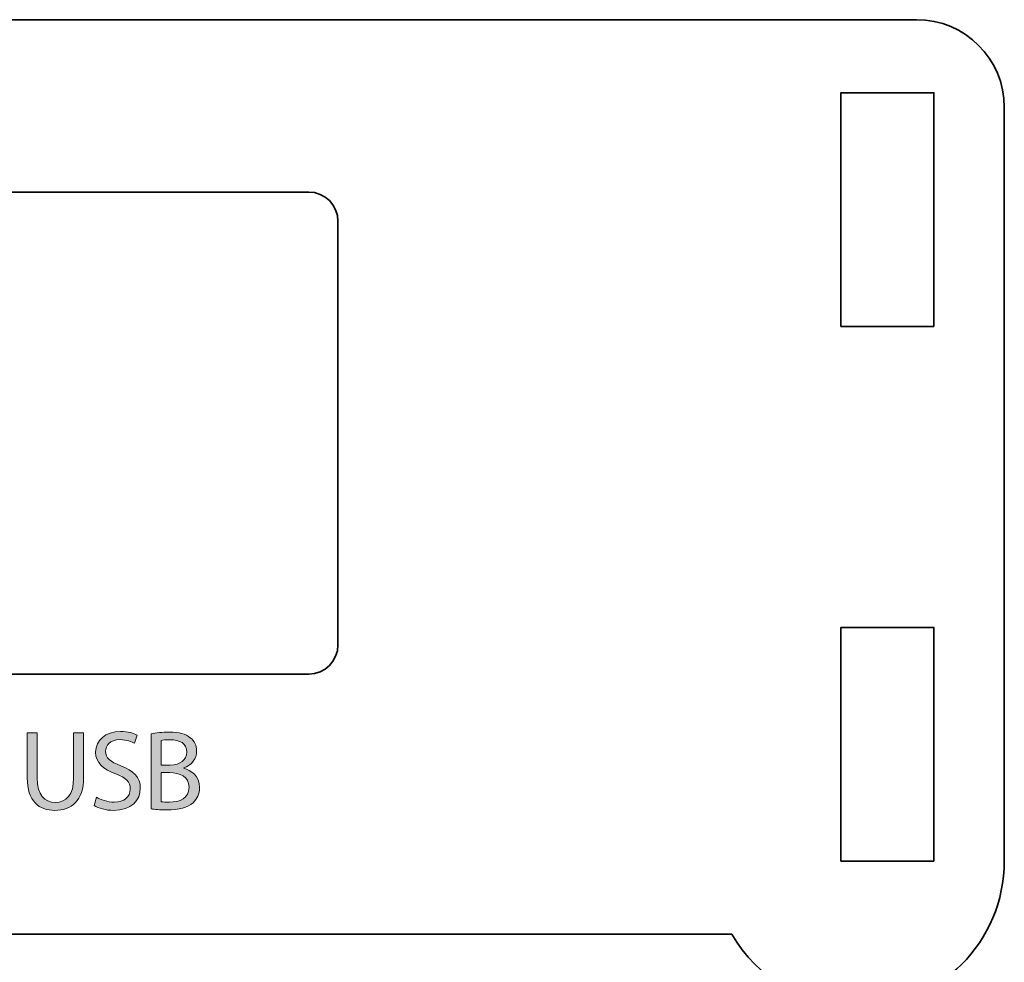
# Model space of a CAD drawing. Header units: inches. Extents: x 51 to 229, y 44 to 173.
# Tile 24 of 24: x 185 to 218, y 141 to 173. Entities that reach past the tile are written whole.
import ezdxf

# ---------------------------------------------------------------- set-up
doc = ezdxf.new("R2010")
doc.units = ezdxf.units.IN
doc.header["$MEASUREMENT"] = 0
doc.layers.add('Artwork', color=7, linetype='Continuous')

# ---------------------------------------------------------------- blocks, each defined once
blk = doc.blocks.new('block 6')
at = {"layer": 'Artwork', "true_color": 0xed1c24}
h = blk.add_hatch(color=240, dxfattribs=at)
h.dxf.hatch_style = 2
edge = h.paths.add_edge_path()
edge.add_spline(control_points=[(185.193, 148.362), (185.193, 148.362), (185.193, 146.813), (185.193, 146.813), (185.193, 146.227), (185.453, 145.979), (185.802, 145.979), (186.191, 145.979), (186.439, 146.235), (186.439, 146.813), (186.439, 146.813), (186.439, 148.362), (186.439, 148.362), (186.439, 148.362), (186.78, 148.362), (186.78, 148.362), (186.78, 148.362), (186.78, 146.837), (186.78, 146.837), (186.78, 146.033), (186.357, 145.703), (185.791, 145.703), (185.255, 145.703), (184.851, 146.01), (184.851, 146.821), (184.851, 146.821), (184.851, 148.362), (184.851, 148.362), (184.851, 148.362), (185.193, 148.362), (185.193, 148.362)], knot_values=[0, 0, 0, 0, 1, 1, 1, 2, 2, 2, 3, 3, 3, 4, 4, 4, 5, 5, 5, 6, 6, 6, 7, 7, 7, 8, 8, 8, 9, 9, 9, 10, 10, 10, 10], degree=3, periodic=1)
h = blk.add_hatch(color=240, dxfattribs=at)
h.dxf.hatch_style = 2
edge = h.paths.add_edge_path()
edge.add_spline(control_points=[(187.222, 146.157), (187.373, 146.064), (187.594, 145.987), (187.827, 145.987), (188.172, 145.987), (188.374, 146.169), (188.374, 146.433), (188.374, 146.678), (188.235, 146.818), (187.881, 146.953), (187.455, 147.105), (187.191, 147.326), (187.191, 147.695), (187.191, 148.102), (187.528, 148.405), (188.037, 148.405), (188.304, 148.405), (188.498, 148.342), (188.615, 148.277), (188.615, 148.277), (188.522, 148.001), (188.522, 148.001), (188.436, 148.047), (188.262, 148.125), (188.025, 148.125), (187.668, 148.125), (187.532, 147.912), (187.532, 147.733), (187.532, 147.489), (187.691, 147.368), (188.052, 147.229), (188.495, 147.058), (188.72, 146.844), (188.72, 146.46), (188.72, 146.057), (188.421, 145.703), (187.804, 145.703), (187.552, 145.703), (187.276, 145.781), (187.136, 145.874), (187.136, 145.874), (187.222, 146.157), (187.222, 146.157)], knot_values=[0, 0, 0, 0, 1, 1, 1, 2, 2, 2, 3, 3, 3, 4, 4, 4, 5, 5, 5, 6, 6, 6, 7, 7, 7, 8, 8, 8, 9, 9, 9, 10, 10, 10, 11, 11, 11, 12, 12, 12, 13, 13, 13, 14, 14, 14, 14], degree=3, periodic=1)
h = blk.add_hatch(color=240, dxfattribs=at)
h.dxf.hatch_style = 2
edge = h.paths.add_edge_path()
edge.add_spline(control_points=[(189.096, 148.327), (189.243, 148.358), (189.476, 148.382), (189.713, 148.382), (190.051, 148.382), (190.268, 148.323), (190.431, 148.191), (190.567, 148.09), (190.648, 147.935), (190.648, 147.729), (190.648, 147.477), (190.481, 147.256), (190.206, 147.155), (190.206, 147.155), (190.206, 147.147), (190.206, 147.147), (190.454, 147.085), (190.745, 146.88), (190.745, 146.491), (190.745, 146.266), (190.656, 146.095), (190.524, 145.967), (190.342, 145.801), (190.047, 145.723), (189.62, 145.723), (189.387, 145.723), (189.208, 145.739), (189.096, 145.754), (189.096, 145.754), (189.096, 148.327), (189.096, 148.327)], knot_values=[0, 0, 0, 0, 1, 1, 1, 2, 2, 2, 3, 3, 3, 4, 4, 4, 5, 5, 5, 6, 6, 6, 7, 7, 7, 8, 8, 8, 9, 9, 9, 10, 10, 10, 10], degree=3, periodic=1)
edge = h.paths.add_edge_path()
edge.add_spline(control_points=[(189.433, 146.002), (189.5, 145.991), (189.596, 145.987), (189.717, 145.987), (190.066, 145.987), (190.388, 146.115), (190.388, 146.495), (190.388, 146.852), (190.082, 147), (189.713, 147), (189.713, 147), (189.433, 147), (189.433, 147), (189.433, 147), (189.433, 146.002), (189.433, 146.002)], knot_values=[0, 0, 0, 0, 1, 1, 1, 2, 2, 2, 3, 3, 3, 4, 4, 4, 5, 5, 5, 5], degree=3, periodic=1)
edge = h.paths.add_edge_path()
edge.add_spline(control_points=[(189.433, 147.256), (189.433, 147.256), (189.74, 147.256), (189.74, 147.256), (190.097, 147.256), (190.307, 147.442), (190.307, 147.695), (190.307, 148.001), (190.074, 148.121), (189.732, 148.121), (189.577, 148.121), (189.488, 148.11), (189.433, 148.098), (189.433, 148.098), (189.433, 147.256), (189.433, 147.256)], knot_values=[0, 0, 0, 0, 1, 1, 1, 2, 2, 2, 3, 3, 3, 4, 4, 4, 5, 5, 5, 5], degree=3, periodic=1)
at = {"layer": 'Artwork', "lineweight": 0}
for points, knots in [([(185.193, 148.362), (185.193, 148.362), (185.193, 146.813), (185.193, 146.813), (185.193, 146.227), (185.453, 145.979), (185.802, 145.979), (186.191, 145.979), (186.439, 146.235), (186.439, 146.813), (186.439, 146.813), (186.439, 148.362), (186.439, 148.362), (186.439, 148.362), (186.78, 148.362), (186.78, 148.362), (186.78, 148.362), (186.78, 146.837), (186.78, 146.837), (186.78, 146.033), (186.357, 145.703), (185.791, 145.703), (185.255, 145.703), (184.851, 146.01), (184.851, 146.821), (184.851, 146.821), (184.851, 148.362), (184.851, 148.362), (184.851, 148.362), (185.193, 148.362), (185.193, 148.362)], [0, 0, 0, 0, 1, 1, 1, 2, 2, 2, 3, 3, 3, 4, 4, 4, 5, 5, 5, 6, 6, 6, 7, 7, 7, 8, 8, 8, 9, 9, 9, 10, 10, 10, 10]), ([(187.222, 146.157), (187.373, 146.064), (187.594, 145.987), (187.827, 145.987), (188.172, 145.987), (188.374, 146.169), (188.374, 146.433), (188.374, 146.678), (188.235, 146.818), (187.881, 146.953), (187.455, 147.105), (187.191, 147.326), (187.191, 147.695), (187.191, 148.102), (187.528, 148.405), (188.037, 148.405), (188.304, 148.405), (188.498, 148.342), (188.615, 148.277), (188.615, 148.277), (188.522, 148.001), (188.522, 148.001), (188.436, 148.047), (188.262, 148.125), (188.025, 148.125), (187.668, 148.125), (187.532, 147.912), (187.532, 147.733), (187.532, 147.489), (187.691, 147.368), (188.052, 147.229), (188.495, 147.058), (188.72, 146.844), (188.72, 146.46), (188.72, 146.057), (188.421, 145.703), (187.804, 145.703), (187.552, 145.703), (187.276, 145.781), (187.136, 145.874), (187.136, 145.874), (187.222, 146.157), (187.222, 146.157)], [0, 0, 0, 0, 1, 1, 1, 2, 2, 2, 3, 3, 3, 4, 4, 4, 5, 5, 5, 6, 6, 6, 7, 7, 7, 8, 8, 8, 9, 9, 9, 10, 10, 10, 11, 11, 11, 12, 12, 12, 13, 13, 13, 14, 14, 14, 14]), ([(189.096, 148.327), (189.243, 148.358), (189.476, 148.382), (189.713, 148.382), (190.051, 148.382), (190.268, 148.323), (190.431, 148.191), (190.567, 148.09), (190.648, 147.935), (190.648, 147.729), (190.648, 147.477), (190.481, 147.256), (190.206, 147.155), (190.206, 147.155), (190.206, 147.147), (190.206, 147.147), (190.454, 147.085), (190.745, 146.88), (190.745, 146.491), (190.745, 146.266), (190.656, 146.095), (190.524, 145.967), (190.342, 145.801), (190.047, 145.723), (189.62, 145.723), (189.387, 145.723), (189.208, 145.739), (189.096, 145.754), (189.096, 145.754), (189.096, 148.327), (189.096, 148.327)], [0, 0, 0, 0, 1, 1, 1, 2, 2, 2, 3, 3, 3, 4, 4, 4, 5, 5, 5, 6, 6, 6, 7, 7, 7, 8, 8, 8, 9, 9, 9, 10, 10, 10, 10]), ([(189.433, 147.256), (189.433, 147.256), (189.74, 147.256), (189.74, 147.256), (190.097, 147.256), (190.307, 147.442), (190.307, 147.695), (190.307, 148.001), (190.074, 148.121), (189.732, 148.121), (189.577, 148.121), (189.488, 148.11), (189.433, 148.098), (189.433, 148.098), (189.433, 147.256), (189.433, 147.256)], [0, 0, 0, 0, 1, 1, 1, 2, 2, 2, 3, 3, 3, 4, 4, 4, 5, 5, 5, 5]), ([(189.433, 146.002), (189.5, 145.991), (189.596, 145.987), (189.717, 145.987), (190.066, 145.987), (190.388, 146.115), (190.388, 146.495), (190.388, 146.852), (190.082, 147), (189.713, 147), (189.713, 147), (189.433, 147), (189.433, 147), (189.433, 147), (189.433, 146.002), (189.433, 146.002)], [0, 0, 0, 0, 1, 1, 1, 2, 2, 2, 3, 3, 3, 4, 4, 4, 5, 5, 5, 5])]:
    blk.add_open_spline(points, degree=3, knots=knots, dxfattribs=at)

msp = doc.modelspace()

# ---------------------------------------------------------------- linework, layer by layer
at = {"layer": 'Artwork', "color": 179, "lineweight": 35, "true_color": 0x231f20}
for points in [[(215.872, 162.267), (215.872, 170.267), (212.692, 170.267), (212.692, 162.267), (215.872, 162.267)], [(215.872, 143.967), (215.872, 151.968), (212.692, 151.968), (212.692, 143.967), (215.872, 143.967)]]:
    msp.add_lwpolyline(points, dxfattribs=at)
for points, knots in [([(150.882, 169.767), (150.882, 171.424), (152.225, 172.767), (153.882, 172.767), (153.882, 172.767), (215.282, 172.767), (215.282, 172.767), (216.939, 172.767), (218.282, 171.424), (218.282, 169.767), (218.282, 169.767), (218.282, 143.967), (218.282, 143.967), (218.282, 141.206), (216.044, 138.968), (213.282, 138.968), (211.432, 138.968), (209.821, 139.974), (208.956, 141.467), (208.956, 141.467), (160.208, 141.467), (160.208, 141.467), (159.343, 139.974), (157.732, 138.968), (155.882, 138.968), (153.12, 138.968), (150.882, 141.206), (150.882, 143.967), (150.882, 143.967), (150.882, 169.767), (150.882, 169.767)], [0, 0, 0, 0, 1, 1, 1, 2, 2, 2, 3, 3, 3, 4, 4, 4, 5, 5, 5, 6, 6, 6, 7, 7, 7, 8, 8, 8, 9, 9, 9, 10, 10, 10, 10]), ([(179.982, 165.867), (179.982, 166.419), (180.43, 166.867), (180.983, 166.867), (180.983, 166.867), (194.482, 166.867), (194.482, 166.867), (195.035, 166.867), (195.482, 166.419), (195.482, 165.867), (195.482, 165.867), (195.482, 151.367), (195.482, 151.367), (195.482, 150.815), (195.035, 150.367), (194.482, 150.367), (194.482, 150.367), (180.983, 150.367), (180.983, 150.367), (180.43, 150.367), (179.982, 150.815), (179.982, 151.367), (179.982, 151.367), (179.982, 165.867), (179.982, 165.867)], [0, 0, 0, 0, 1, 1, 1, 2, 2, 2, 3, 3, 3, 4, 4, 4, 5, 5, 5, 6, 6, 6, 7, 7, 7, 8, 8, 8, 8])]:
    msp.add_open_spline(points, degree=3, knots=knots, dxfattribs=at)

# ---------------------------------------------------------------- block references
at = {"layer": 'Artwork'}
msp.add_blockref('block 6', (0, 0), dxfattribs=at)

doc.saveas('drawing.dxf')
